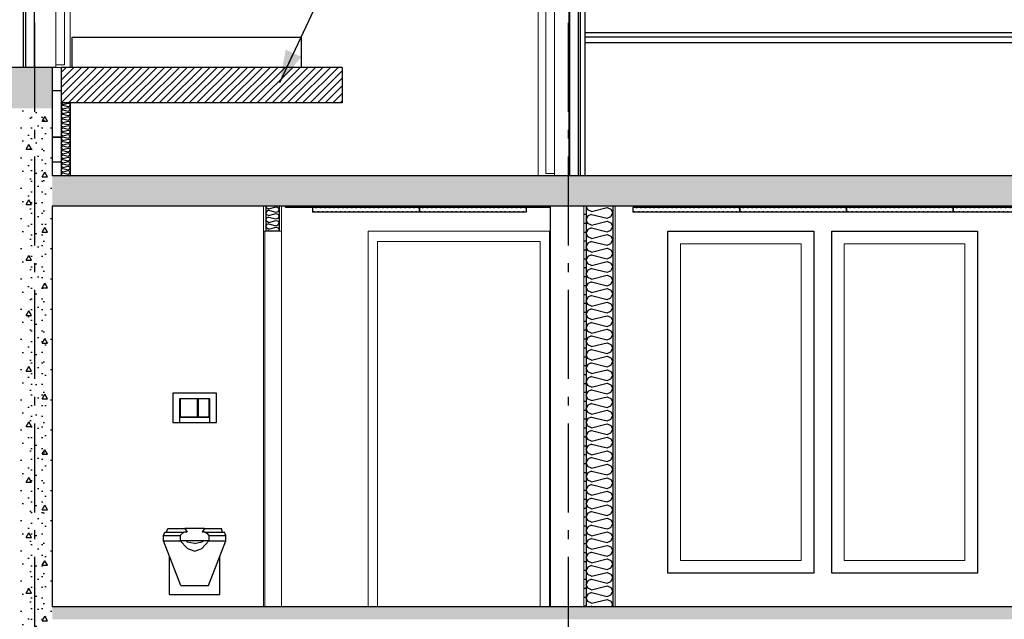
# Model space of a CAD drawing. Header units: millimetres. Extents: x -8544 to 51179, y -2070 to 13050.
# Tile 68 of 168: x 11934 to 17467, y 3750 to 7118. Entities that reach past the tile are written whole.
import ezdxf
from ezdxf.enums import TextEntityAlignment as Align

# ---------------------------------------------------------------- set-up
doc = ezdxf.new("R2010")
doc.units = ezdxf.units.MM
doc.header["$LTSCALE"] = 0.5
doc.header["$MEASUREMENT"] = 0
doc.linetypes.add('Akselinje', pattern=[1500, 1000, -200, 100, -200])
doc.linetypes.add('PLINE', pattern=[0])
for name, color, linetype in [('0(Nye konstruksjoner)', 7, 'Continuous'), ('222- Søyler', 7, 'Continuous'), ('223- Bjelker', 7, 'Continuous'), ('232- Ikke-bærende yttervegger (Skravur)(Nye konstruksjoner)', 7, 'Continuous'), ('232- Ikke-bærende yttervegger(Nye konstruksjoner)', 7, 'Continuous'), ('24-- Innervegger (Skravur)(Nye konstruksjoner)', 7, 'Continuous'), ('24-- Innervegger(Nye konstruksjoner)', 7, 'Continuous'), ('2411 Bærende innervegger betong', 7, 'Continuous'), ('2411 Bærende innervegger betong (Skravur)', 7, 'Continuous'), ('242- Ikke-bærende innervegger (Skravur)(Nye konstruksjoner)', 7, 'Continuous'), ('242- Ikke-bærende innervegger(Nye konstruksjoner)', 7, 'Continuous'), ('251- Frittbærende dekker', 7, 'Continuous'), ('251- Frittbærende dekker (Skravur)', 7, 'Continuous'), ('251- Frittbærende dekker(Nye konstruksjoner)', 7, 'Continuous'), ('252- Gulv på grunn_ bunnplate', 7, 'Continuous'), ('252- Gulv på grunn_ bunnplate (Skravur)', 7, 'Continuous'), ('253- Oppforet gulv_ påstøp (Skravur)(Nye konstruksjoner)', 7, 'Continuous'), ('253- Oppforet gulv_ påstøp(Nye konstruksjoner)', 7, 'Continuous'), ('256- Faste himlinger og overflatebehandling(Nye konstruksjoner)', 7, 'Continuous'), ('257- Systemhimlinger (Skravur)(Nye konstruksjoner)', 7, 'Continuous'), ('257- Systemhimlinger(Nye konstruksjoner)', 7, 'Continuous'), ('281- Innvendige trapper(Nye konstruksjoner)', 7, 'Continuous'), ('315- Utstyr for sanitærinstallasjoner(Nye konstruksjoner)', 7, 'Continuous'), ('82-- Modullinjer', 7, 'Continuous'), ('832- Tekst bygning(Nye konstruksjoner)', 7, 'Continuous')]:
    doc.layers.add(name, color=color, linetype=linetype)
for name, color, linetype, lineweight in [('234- Vinduer_ dører_ porter(Nye konstruksjoner)', 7, 'Continuous', 0), ('236- Innvendig kledning og overflate(Nye konstruksjoner)', 7, 'Continuous', 0), ('244- Vinduer_ dører_ foldevegger(Nye konstruksjoner)', 7, 'Continuous', 0)]:
    doc.layers.add(name, color=color, linetype=linetype, lineweight=lineweight)
doc.styles.add('GENERATED_STYLE_1', font='arial.ttf')
doc.dimstyles.new('GENERATED_STYLE__2', dxfattribs={"dimtxt": 0.18, "dimasz": 182.4, "dimexe": 0.18, "dimexo": 0.0625, "dimgap": 0, "dimtad": 0, "dimtih": 1, "dimtoh": 1, "dimdec": 4, "dimzin": 0, "dimdsep": 46, "dimcen": 0.09, "dimadec": 0, "dimazin": 0, "dimtfac": 1, "dimtdec": 4, "dimtmove": 0, "dimatfit": 3, "dimldrblk": 'ARROWHEAD_5', "dimfxl": 1, "dimtolj": 1, "dimtzin": 0, "dimarcsym": 0})
pattern_1 = [(0, (0, 0), (0, 311.7692), [30, -150]), (0, (90, 155.9), (0, 311.7692), [30, -150]), (60, (0, 0), (-270, 155.8846), [30, -150]), (60, (180, 0), (-270, 155.8846), [30, -150]), (120, (30, 0), (270, 155.8846), [30, -150]), (120, (210, 0), (270, 155.8846), [30, -150]), (0, (0, 30), (0, 60), [0, -60, 0, -90]), (45, (30, 30), (-42.42641, 42.42641), [0, -45, 0, -75])]
pattern_2 = [(270, (0, 0), (86.60254, 0), [0, -50]), (270, (43.3, -25), (86.60254, 0), [0, -50])]
pattern_3 = [(0, (0, 0), (0, 43.30127), [0, -25]), (0, (12.5, 21.65), (0, 43.30127), [0, -25])]

# ---------------------------------------------------------------- blocks, each defined once
blk = doc.blocks.new('*X79')
at = {"layer": '24-- Innervegger (Skravur)(Nye konstruksjoner)', "linetype": 'PLINE'}
for p, q in [((13321.8, 6042.7), (13316.9, 6032.4)), ((13321.8, 6022), (13316.9, 6032.4)), ((13321.8, 6060), (13317.1, 6070)), ((13332, 6055.3), (13321.8, 6060)), ((13332, 6047.4), (13321.8, 6042.7)), ((13332, 6055.3), (13376, 6066.3)), ((13332, 6047.4), (13376, 6036.4)), ((13376, 6066.3), (13386.1, 6061.7)), ((13376, 6036.4), (13386.1, 6041)), ((13386.1, 6061.7), (13391.9, 6051.3)), ((13386.1, 6041), (13391.9, 6051.3)), ((13321.8, 6004.8), (13316.9, 5994.4)), ((13321.8, 5984.1), (13316.9, 5994.4)), ((13332, 6017.4), (13321.8, 6022)), ((13332, 6009.4), (13321.8, 6004.8)), ((13332, 5979.5), (13321.8, 5984.1)), ((13332, 6017.4), (13376, 6028.4)), ((13332, 6009.4), (13376, 5998.4)), ((13332, 5979.5), (13376, 5990.5)), ((13376, 6028.4), (13386.1, 6023.8)), ((13376, 5998.4), (13386.1, 6003)), ((13376, 5990.5), (13386.1, 5985.8)), ((13386.1, 6023.8), (13391.9, 6013.4)), ((13386.1, 6003), (13391.9, 6013.4)), ((13386.1, 5985.8), (13391.9, 5975.5)), ((13321.8, 5966.9), (13316.9, 5956.5)), ((13321.8, 5946.1), (13316.9, 5956.5)), ((13332, 5971.5), (13321.8, 5966.9)), ((13332, 5941.5), (13321.8, 5946.1)), ((13332, 5933.5), (13324.2, 5930)), ((13332, 5971.5), (13376, 5960.5)), ((13332, 5941.5), (13376, 5952.5)), ((13332, 5933.5), (13346.2, 5930)), ((13376, 5960.5), (13386.1, 5965.1)), ((13376, 5952.5), (13386.1, 5947.9)), ((13386.1, 5965.1), (13391.9, 5975.5)), ((13386.1, 5947.9), (13391.9, 5937.5)), ((13387.7, 5930), (13391.9, 5937.5))]:
    blk.add_line(p, q, dxfattribs=at)
blk = doc.blocks.new('*X81')
at = {"layer": '232- Ikke-bærende yttervegger (Skravur)(Nye konstruksjoner)', "linetype": 'PLINE'}
for p, q in [((12170.2, 6645.1), (12167.9, 6650)), ((12177, 6642.1), (12170.2, 6645.1)), ((12177, 6642.1), (12206.3, 6649.4)), ((12206.3, 6649.4), (12213.1, 6646.3)), ((12213.1, 6646.3), (12216.9, 6639.4)), ((12170.2, 6633.7), (12166.9, 6626.8)), ((12170.2, 6619.9), (12166.9, 6626.8)), ((12170.2, 6608.4), (12166.9, 6601.5)), ((12170.2, 6594.6), (12166.9, 6601.5)), ((12177, 6636.8), (12170.2, 6633.7)), ((12177, 6616.8), (12170.2, 6619.9)), ((12177, 6611.5), (12170.2, 6608.4)), ((12177, 6591.5), (12170.2, 6594.6)), ((12177, 6586.2), (12170.2, 6583.1)), ((12177, 6636.8), (12206.3, 6629.4)), ((12177, 6616.8), (12206.3, 6624.1)), ((12177, 6611.5), (12206.3, 6604.1)), ((12177, 6591.5), (12206.3, 6598.8)), ((12177, 6586.2), (12206.3, 6578.8)), ((12206.3, 6629.4), (12213.1, 6632.5)), ((12206.3, 6624.1), (12213.1, 6621)), ((12206.3, 6604.1), (12213.1, 6607.2)), ((12206.3, 6598.8), (12213.1, 6595.7)), ((12213.1, 6632.5), (12216.9, 6639.4)), ((12213.1, 6621), (12216.9, 6614.1)), ((12213.1, 6607.2), (12216.9, 6614.1)), ((12213.1, 6595.7), (12216.9, 6588.8)), ((12213.1, 6581.9), (12216.9, 6588.8)), ((12170.2, 6583.1), (12166.9, 6576.2)), ((12170.2, 6569.3), (12166.9, 6576.2)), ((12170.2, 6557.8), (12166.9, 6550.9)), ((12170.2, 6544), (12166.9, 6550.9)), ((12170.2, 6532.5), (12166.9, 6525.6)), ((12177, 6566.2), (12170.2, 6569.3)), ((12177, 6560.9), (12170.2, 6557.8)), ((12177, 6540.9), (12170.2, 6544)), ((12177, 6535.6), (12170.2, 6532.5)), ((12177, 6566.2), (12206.3, 6573.5)), ((12177, 6560.9), (12206.3, 6553.5)), ((12177, 6540.9), (12206.3, 6548.2)), ((12177, 6535.6), (12206.3, 6528.2)), ((12206.3, 6578.8), (12213.1, 6581.9)), ((12206.3, 6573.5), (12213.1, 6570.4)), ((12206.3, 6553.5), (12213.1, 6556.6)), ((12206.3, 6548.2), (12213.1, 6545.1)), ((12206.3, 6528.2), (12213.1, 6531.3)), ((12213.1, 6570.4), (12216.9, 6563.5)), ((12213.1, 6556.6), (12216.9, 6563.5)), ((12213.1, 6545.1), (12216.9, 6538.2)), ((12213.1, 6531.3), (12216.9, 6538.2)), ((12170.2, 6518.7), (12166.9, 6525.6)), ((12170.2, 6507.2), (12166.9, 6500.3)), ((12170.2, 6493.4), (12166.9, 6500.3)), ((12170.2, 6481.9), (12166.9, 6475)), ((12170.2, 6468.1), (12166.9, 6475)), ((12177, 6515.6), (12170.2, 6518.7)), ((12177, 6510.3), (12170.2, 6507.2)), ((12177, 6490.3), (12170.2, 6493.4)), ((12177, 6485), (12170.2, 6481.9)), ((12177, 6515.6), (12206.3, 6522.9)), ((12177, 6510.3), (12206.3, 6503)), ((12177, 6490.3), (12206.3, 6497.6)), ((12177, 6485), (12206.3, 6477.7)), ((12206.3, 6522.9), (12213.1, 6519.9)), ((12206.3, 6503), (12213.1, 6506)), ((12206.3, 6497.6), (12213.1, 6494.6)), ((12206.3, 6477.7), (12213.1, 6480.7)), ((12213.1, 6519.9), (12216.9, 6512.9)), ((12213.1, 6506), (12216.9, 6512.9)), ((12213.1, 6494.6), (12216.9, 6487.7)), ((12213.1, 6480.7), (12216.9, 6487.7)), ((12170.2, 6456.6), (12166.9, 6449.7)), ((12170.2, 6442.8), (12166.9, 6449.7)), ((12170.2, 6431.3), (12166.9, 6424.4)), ((12170.2, 6417.5), (12166.9, 6424.4)), ((12177, 6465), (12170.2, 6468.1)), ((12177, 6459.7), (12170.2, 6456.6)), ((12177, 6439.7), (12170.2, 6442.8)), ((12177, 6434.4), (12170.2, 6431.3)), ((12177, 6465), (12206.3, 6472.3)), ((12177, 6459.7), (12206.3, 6452.4)), ((12177, 6439.7), (12206.3, 6447.1)), ((12177, 6434.4), (12206.3, 6427.1)), ((12177, 6414.4), (12206.3, 6421.8)), ((12206.3, 6472.3), (12213.1, 6469.3)), ((12206.3, 6452.4), (12213.1, 6455.5)), ((12206.3, 6447.1), (12213.1, 6444)), ((12206.3, 6427.1), (12213.1, 6430.2)), ((12206.3, 6421.8), (12213.1, 6418.7)), ((12213.1, 6469.3), (12216.9, 6462.4)), ((12213.1, 6455.5), (12216.9, 6462.4)), ((12213.1, 6444), (12216.9, 6437.1)), ((12213.1, 6430.2), (12216.9, 6437.1)), ((12213.1, 6418.7), (12216.9, 6411.8)), ((12170.2, 6406), (12166.9, 6399.1)), ((12170.2, 6392.2), (12166.9, 6399.1)), ((12170.2, 6380.7), (12166.9, 6373.8)), ((12170.2, 6366.9), (12166.9, 6373.8)), ((12177, 6414.4), (12170.2, 6417.5)), ((12177, 6409.1), (12170.2, 6406)), ((12177, 6389.1), (12170.2, 6392.2)), ((12177, 6383.8), (12170.2, 6380.7)), ((12177, 6363.8), (12170.2, 6366.9)), ((12177, 6409.1), (12206.3, 6401.8)), ((12177, 6389.1), (12206.3, 6396.5)), ((12177, 6383.8), (12206.3, 6376.5)), ((12177, 6363.8), (12206.3, 6371.2)), ((12206.3, 6401.8), (12213.1, 6404.9)), ((12206.3, 6396.5), (12213.1, 6393.4)), ((12206.3, 6376.5), (12213.1, 6379.6)), ((12206.3, 6371.2), (12213.1, 6368.1)), ((12213.1, 6404.9), (12216.9, 6411.8)), ((12213.1, 6393.4), (12216.9, 6386.5)), ((12213.1, 6379.6), (12216.9, 6386.5)), ((12213.1, 6368.1), (12216.9, 6361.2)), ((12170.2, 6355.4), (12166.9, 6348.5)), ((12170.2, 6341.6), (12166.9, 6348.5)), ((12170.2, 6330.2), (12166.9, 6323.2)), ((12170.2, 6316.3), (12166.9, 6323.2)), ((12177, 6358.5), (12170.2, 6355.4)), ((12177, 6338.6), (12170.2, 6341.6)), ((12177, 6333.2), (12170.2, 6330.2)), ((12177, 6313.3), (12170.2, 6316.3)), ((12177, 6307.9), (12170.2, 6304.9)), ((12177, 6358.5), (12206.3, 6351.2)), ((12177, 6338.6), (12206.3, 6345.9)), ((12177, 6333.2), (12206.3, 6325.9)), ((12177, 6313.3), (12206.3, 6320.6)), ((12177, 6307.9), (12206.3, 6300.6)), ((12206.3, 6351.2), (12213.1, 6354.3)), ((12206.3, 6345.9), (12213.1, 6342.8)), ((12206.3, 6325.9), (12213.1, 6329)), ((12206.3, 6320.6), (12213.1, 6317.5)), ((12213.1, 6354.3), (12216.9, 6361.2)), ((12213.1, 6342.8), (12216.9, 6335.9)), ((12213.1, 6329), (12216.9, 6335.9)), ((12213.1, 6317.5), (12216.9, 6310.6)), ((12213.1, 6303.7), (12216.9, 6310.6)), ((12170.2, 6304.9), (12166.9, 6298)), ((12170.2, 6291), (12166.9, 6298)), ((12170.2, 6279.6), (12166.9, 6272.7)), ((12170.2, 6265.8), (12166.9, 6272.7)), ((12170.2, 6254.3), (12166.9, 6247.4)), ((12177, 6288), (12170.2, 6291)), ((12177, 6282.7), (12170.2, 6279.6)), ((12177, 6262.7), (12170.2, 6265.8)), ((12177, 6257.4), (12170.2, 6254.3)), ((12177, 6288), (12206.3, 6295.3)), ((12177, 6282.7), (12206.3, 6275.3)), ((12177, 6262.7), (12206.3, 6270)), ((12177, 6257.4), (12206.3, 6250)), ((12206.3, 6300.6), (12213.1, 6303.7)), ((12206.3, 6295.3), (12213.1, 6292.2)), ((12206.3, 6275.3), (12213.1, 6278.4)), ((12206.3, 6270), (12213.1, 6266.9)), ((12206.3, 6250), (12213.1, 6253.1)), ((12213.1, 6292.2), (12216.9, 6285.3)), ((12213.1, 6278.4), (12216.9, 6285.3)), ((12213.1, 6266.9), (12216.9, 6260)), ((12213.1, 6253.1), (12216.9, 6260)), ((12170.2, 6240.5), (12166.9, 6247.4)), ((12171.2, 6240), (12170.2, 6240.5)), ((12187.5, 6240), (12206.3, 6244.7)), ((12206.3, 6244.7), (12213.1, 6241.6)), ((12213.1, 6241.6), (12214, 6240))]:
    blk.add_line(p, q, dxfattribs=at)
blk = doc.blocks.new('*X93')
at = {"layer": '242- Ikke-bærende innervegger (Skravur)(Nye konstruksjoner)', "linetype": 'PLINE'}
for p, q in [((15126.7, 6049.6), (15117.1, 6070)), ((15147.1, 6040.3), (15126.7, 6049.6)), ((15147.1, 6040.3), (15235, 6062.3)), ((15235, 6062.3), (15255.4, 6053.1)), ((15255.4, 6053.1), (15266.9, 6032.4)), ((15255.4, 6011.7), (15266.9, 6032.4)), ((15126.7, 6015.2), (15116.9, 5994.4)), ((15126.7, 5973.7), (15116.9, 5994.4)), ((15147.1, 6024.4), (15126.7, 6015.2)), ((15147.1, 6024.4), (15235, 6002.4)), ((15147.1, 5964.5), (15235, 5986.5)), ((15235, 6002.4), (15255.4, 6011.7)), ((15235, 5986.5), (15255.4, 5977.2)), ((15255.4, 5977.2), (15266.9, 5956.5)), ((15126.7, 5939.3), (15116.9, 5918.6)), ((15147.1, 5964.5), (15126.7, 5973.7)), ((15147.1, 5948.5), (15126.7, 5939.3)), ((15147.1, 5948.5), (15235, 5926.5)), ((15235, 5926.5), (15255.4, 5935.8)), ((15255.4, 5935.8), (15266.9, 5956.5)), ((15126.7, 5897.8), (15116.9, 5918.6)), ((15147.1, 5888.6), (15126.7, 5897.8)), ((15147.1, 5872.6), (15126.7, 5863.4)), ((15147.1, 5888.6), (15235, 5910.6)), ((15147.1, 5872.6), (15235, 5850.7)), ((15235, 5910.6), (15255.4, 5901.3)), ((15255.4, 5901.3), (15266.9, 5880.6)), ((15255.4, 5859.9), (15266.9, 5880.6)), ((15126.7, 5863.4), (15116.9, 5842.7)), ((15126.7, 5822), (15116.9, 5842.7)), ((15147.1, 5812.7), (15126.7, 5822)), ((15147.1, 5812.7), (15235, 5834.7)), ((15235, 5850.7), (15255.4, 5859.9)), ((15235, 5834.7), (15255.4, 5825.5)), ((15255.4, 5825.5), (15266.9, 5804.7)), ((15126.7, 5787.5), (15116.9, 5766.8)), ((15126.7, 5746.1), (15116.9, 5766.8)), ((15147.1, 5796.8), (15126.7, 5787.5)), ((15147.1, 5796.8), (15235, 5774.8)), ((15147.1, 5736.8), (15235, 5758.8)), ((15235, 5774.8), (15255.4, 5784)), ((15235, 5758.8), (15255.4, 5749.6)), ((15255.4, 5784), (15266.9, 5804.7)), ((15126.7, 5711.6), (15116.9, 5690.9)), ((15147.1, 5736.8), (15126.7, 5746.1)), ((15147.1, 5720.9), (15126.7, 5711.6)), ((15147.1, 5720.9), (15235, 5698.9)), ((15235, 5698.9), (15255.4, 5708.1)), ((15255.4, 5749.6), (15266.9, 5728.9)), ((15255.4, 5708.1), (15266.9, 5728.9)), ((15126.7, 5670.2), (15116.9, 5690.9)), ((15147.1, 5661), (15126.7, 5670.2)), ((15147.1, 5645), (15126.7, 5635.8)), ((15147.1, 5661), (15235, 5683)), ((15147.1, 5645), (15235, 5623)), ((15235, 5683), (15255.4, 5673.7)), ((15255.4, 5673.7), (15266.9, 5653)), ((15255.4, 5632.3), (15266.9, 5653)), ((15126.7, 5635.8), (15116.9, 5615)), ((15126.7, 5594.3), (15116.9, 5615)), ((15147.1, 5585.1), (15126.7, 5594.3)), ((15147.1, 5585.1), (15235, 5607.1)), ((15235, 5623), (15255.4, 5632.3)), ((15235, 5607.1), (15255.4, 5597.8)), ((15255.4, 5597.8), (15266.9, 5577.1)), ((15126.7, 5559.9), (15116.9, 5539.2)), ((15126.7, 5518.4), (15116.9, 5539.2)), ((15147.1, 5569.1), (15126.7, 5559.9)), ((15147.1, 5569.1), (15235, 5547.1)), ((15235, 5547.1), (15255.4, 5556.4)), ((15255.4, 5556.4), (15266.9, 5577.1)), ((15126.7, 5484), (15116.9, 5463.3)), ((15147.1, 5509.2), (15126.7, 5518.4)), ((15147.1, 5493.3), (15126.7, 5484)), ((15147.1, 5509.2), (15235, 5531.2)), ((15147.1, 5493.3), (15235, 5471.3)), ((15235, 5531.2), (15255.4, 5521.9)), ((15235, 5471.3), (15255.4, 5480.5)), ((15255.4, 5521.9), (15266.9, 5501.2)), ((15255.4, 5480.5), (15266.9, 5501.2)), ((15126.7, 5442.6), (15116.9, 5463.3)), ((15147.1, 5433.3), (15126.7, 5442.6)), ((15147.1, 5433.3), (15235, 5455.3)), ((15235, 5455.3), (15255.4, 5446.1)), ((15255.4, 5446.1), (15266.9, 5425.3)), ((15255.4, 5404.6), (15266.9, 5425.3)), ((15126.7, 5408.1), (15116.9, 5387.4)), ((15126.7, 5366.7), (15116.9, 5387.4)), ((15147.1, 5417.4), (15126.7, 5408.1)), ((15147.1, 5417.4), (15235, 5395.4)), ((15147.1, 5357.4), (15235, 5379.4)), ((15235, 5395.4), (15255.4, 5404.6)), ((15235, 5379.4), (15255.4, 5370.2)), ((15255.4, 5370.2), (15266.9, 5349.5)), ((15126.7, 5332.3), (15116.9, 5311.5)), ((15147.1, 5357.4), (15126.7, 5366.7)), ((15147.1, 5341.5), (15126.7, 5332.3)), ((15147.1, 5341.5), (15235, 5319.5)), ((15235, 5319.5), (15255.4, 5328.7)), ((15255.4, 5328.7), (15266.9, 5349.5)), ((15126.7, 5290.8), (15116.9, 5311.5)), ((15147.1, 5281.6), (15126.7, 5290.8)), ((15147.1, 5265.6), (15126.7, 5256.4)), ((15147.1, 5281.6), (15235, 5303.6)), ((15147.1, 5265.6), (15235, 5243.6)), ((15235, 5303.6), (15255.4, 5294.3)), ((15255.4, 5294.3), (15266.9, 5273.6)), ((15255.4, 5252.9), (15266.9, 5273.6)), ((15126.7, 5256.4), (15116.9, 5235.6)), ((15126.7, 5214.9), (15116.9, 5235.6)), ((15147.1, 5205.7), (15126.7, 5214.9)), ((15147.1, 5205.7), (15235, 5227.7)), ((15235, 5243.6), (15255.4, 5252.9)), ((15235, 5227.7), (15255.4, 5218.4)), ((15255.4, 5218.4), (15266.9, 5197.7)), ((15126.7, 5180.5), (15116.9, 5159.8)), ((15126.7, 5139), (15116.9, 5159.8)), ((15147.1, 5189.7), (15126.7, 5180.5)), ((15147.1, 5189.7), (15235, 5167.7)), ((15147.1, 5129.8), (15235, 5151.8)), ((15235, 5167.7), (15255.4, 5177)), ((15235, 5151.8), (15255.4, 5142.6)), ((15255.4, 5177), (15266.9, 5197.7)), ((15126.7, 5104.6), (15116.9, 5083.9)), ((15147.1, 5129.8), (15126.7, 5139)), ((15147.1, 5113.9), (15126.7, 5104.6)), ((15147.1, 5113.9), (15235, 5091.9)), ((15235, 5091.9), (15255.4, 5101.1)), ((15255.4, 5142.6), (15266.9, 5121.8)), ((15255.4, 5101.1), (15266.9, 5121.8)), ((15126.7, 5063.2), (15116.9, 5083.9)), ((15147.1, 5053.9), (15126.7, 5063.2)), ((15147.1, 5038), (15126.7, 5028.7)), ((15147.1, 5053.9), (15235, 5075.9)), ((15147.1, 5038), (15235, 5016)), ((15235, 5075.9), (15255.4, 5066.7)), ((15255.4, 5066.7), (15266.9, 5046)), ((15255.4, 5025.2), (15266.9, 5046)), ((15126.7, 5028.7), (15116.9, 5008)), ((15126.7, 4987.3), (15116.9, 5008)), ((15147.1, 4978), (15126.7, 4987.3)), ((15147.1, 4978), (15235, 5000)), ((15235, 5016), (15255.4, 5025.2)), ((15235, 5000), (15255.4, 4990.8)), ((15255.4, 4990.8), (15266.9, 4970.1)), ((15126.7, 4952.9), (15116.9, 4932.1)), ((15126.7, 4911.4), (15116.9, 4932.1)), ((15147.1, 4962.1), (15126.7, 4952.9)), ((15147.1, 4962.1), (15235, 4940.1)), ((15235, 4940.1), (15255.4, 4949.4)), ((15255.4, 4949.4), (15266.9, 4970.1)), ((15126.7, 4877), (15116.9, 4856.3)), ((15147.1, 4902.2), (15126.7, 4911.4)), ((15147.1, 4886.2), (15126.7, 4877)), ((15147.1, 4902.2), (15235, 4924.2)), ((15147.1, 4886.2), (15235, 4864.2)), ((15235, 4924.2), (15255.4, 4914.9)), ((15235, 4864.2), (15255.4, 4873.5)), ((15255.4, 4914.9), (15266.9, 4894.2)), ((15255.4, 4873.5), (15266.9, 4894.2)), ((15126.7, 4835.5), (15116.9, 4856.3)), ((15147.1, 4826.3), (15126.7, 4835.5)), ((15147.1, 4826.3), (15235, 4848.3)), ((15235, 4848.3), (15255.4, 4839)), ((15255.4, 4839), (15266.9, 4818.3)), ((15255.4, 4797.6), (15266.9, 4818.3)), ((15126.7, 4801.1), (15116.9, 4780.4)), ((15126.7, 4759.7), (15116.9, 4780.4)), ((15147.1, 4810.3), (15126.7, 4801.1)), ((15147.1, 4750.4), (15126.7, 4759.7)), ((15147.1, 4810.3), (15235, 4788.3)), ((15147.1, 4750.4), (15235, 4772.4)), ((15235, 4788.3), (15255.4, 4797.6)), ((15235, 4772.4), (15255.4, 4763.2)), ((15255.4, 4763.2), (15266.9, 4742.4)), ((15126.7, 4725.2), (15116.9, 4704.5)), ((15126.7, 4683.8), (15116.9, 4704.5)), ((15147.1, 4734.5), (15126.7, 4725.2)), ((15147.1, 4734.5), (15235, 4712.5)), ((15235, 4712.5), (15255.4, 4721.7)), ((15255.4, 4721.7), (15266.9, 4742.4)), ((15126.7, 4649.3), (15116.9, 4628.6)), ((15147.1, 4674.5), (15126.7, 4683.8)), ((15147.1, 4658.6), (15126.7, 4649.3)), ((15147.1, 4674.5), (15235, 4696.5)), ((15147.1, 4658.6), (15235, 4636.6)), ((15235, 4696.5), (15255.4, 4687.3)), ((15255.4, 4687.3), (15266.9, 4666.6)), ((15255.4, 4645.8), (15266.9, 4666.6)), ((15126.7, 4607.9), (15116.9, 4628.6)), ((15147.1, 4598.6), (15126.7, 4607.9)), ((15147.1, 4598.6), (15235, 4620.6)), ((15235, 4636.6), (15255.4, 4645.8)), ((15235, 4620.6), (15255.4, 4611.4)), ((15255.4, 4611.4), (15266.9, 4590.7)), ((15126.7, 4573.5), (15116.9, 4552.7)), ((15126.7, 4532), (15116.9, 4552.7)), ((15147.1, 4582.7), (15126.7, 4573.5)), ((15147.1, 4582.7), (15235, 4560.7)), ((15147.1, 4522.8), (15235, 4544.8)), ((15235, 4560.7), (15255.4, 4570)), ((15235, 4544.8), (15255.4, 4535.5)), ((15255.4, 4570), (15266.9, 4590.7)), ((15126.7, 4497.6), (15116.9, 4476.9)), ((15147.1, 4522.8), (15126.7, 4532)), ((15147.1, 4506.8), (15126.7, 4497.6)), ((15147.1, 4506.8), (15235, 4484.8)), ((15235, 4484.8), (15255.4, 4494.1)), ((15255.4, 4535.5), (15266.9, 4514.8)), ((15255.4, 4494.1), (15266.9, 4514.8)), ((15126.7, 4456.1), (15116.9, 4476.9)), ((15147.1, 4446.9), (15126.7, 4456.1)), ((15147.1, 4430.9), (15126.7, 4421.7)), ((15147.1, 4446.9), (15235, 4468.9)), ((15147.1, 4430.9), (15235, 4409)), ((15235, 4468.9), (15255.4, 4459.6)), ((15255.4, 4459.6), (15266.9, 4438.9)), ((15255.4, 4418.2), (15266.9, 4438.9)), ((15126.7, 4421.7), (15116.9, 4401)), ((15126.7, 4380.3), (15116.9, 4401)), ((15147.1, 4371), (15126.7, 4380.3)), ((15147.1, 4371), (15235, 4393)), ((15235, 4409), (15255.4, 4418.2)), ((15235, 4393), (15255.4, 4383.8)), ((15255.4, 4383.8), (15266.9, 4363)), ((15126.7, 4345.8), (15116.9, 4325.1)), ((15126.7, 4304.4), (15116.9, 4325.1)), ((15147.1, 4355.1), (15126.7, 4345.8)), ((15147.1, 4355.1), (15235, 4333.1)), ((15147.1, 4295.1), (15235, 4317.1)), ((15235, 4333.1), (15255.4, 4342.3)), ((15235, 4317.1), (15255.4, 4307.9)), ((15255.4, 4342.3), (15266.9, 4363)), ((15126.7, 4269.9), (15116.9, 4249.2)), ((15147.1, 4295.1), (15126.7, 4304.4)), ((15147.1, 4279.2), (15126.7, 4269.9)), ((15147.1, 4279.2), (15235, 4257.2)), ((15235, 4257.2), (15255.4, 4266.4)), ((15255.4, 4307.9), (15266.9, 4287.2)), ((15255.4, 4266.4), (15266.9, 4287.2)), ((15126.7, 4228.5), (15116.9, 4249.2)), ((15147.1, 4219.3), (15126.7, 4228.5)), ((15147.1, 4219.3), (15235, 4241.3)), ((15235, 4241.3), (15255.4, 4232)), ((15255.4, 4232), (15266.9, 4211.3)), ((15255.4, 4190.6), (15266.9, 4211.3)), ((15126.7, 4194.1), (15116.9, 4173.3)), ((15126.7, 4152.6), (15116.9, 4173.3)), ((15147.1, 4203.3), (15126.7, 4194.1)), ((15147.1, 4143.4), (15126.7, 4152.6)), ((15147.1, 4203.3), (15235, 4181.3)), ((15147.1, 4143.4), (15235, 4165.4)), ((15235, 4181.3), (15255.4, 4190.6)), ((15235, 4165.4), (15255.4, 4156.1)), ((15255.4, 4156.1), (15266.9, 4135.4)), ((15126.7, 4118.2), (15116.9, 4097.5)), ((15126.7, 4076.7), (15116.9, 4097.5)), ((15147.1, 4127.4), (15126.7, 4118.2)), ((15147.1, 4127.4), (15235, 4105.4)), ((15235, 4105.4), (15255.4, 4114.7)), ((15255.4, 4114.7), (15266.9, 4135.4)), ((15126.7, 4042.3), (15116.9, 4021.6)), ((15147.1, 4067.5), (15126.7, 4076.7)), ((15147.1, 4051.6), (15126.7, 4042.3)), ((15147.1, 4067.5), (15235, 4089.5)), ((15147.1, 4051.6), (15235, 4029.6)), ((15235, 4089.5), (15255.4, 4080.2)), ((15255.4, 4080.2), (15266.9, 4059.5)), ((15255.4, 4038.8), (15266.9, 4059.5)), ((15126.7, 4000.9), (15116.9, 4021.6)), ((15147.1, 3991.6), (15126.7, 4000.9)), ((15147.1, 3991.6), (15235, 4013.6)), ((15235, 4029.6), (15255.4, 4038.8)), ((15235, 4013.6), (15255.4, 4004.4)), ((15255.4, 4004.4), (15266.9, 3983.6)), ((15126.7, 3966.4), (15116.9, 3945.7)), ((15126.7, 3925), (15116.9, 3945.7)), ((15147.1, 3975.7), (15126.7, 3966.4)), ((15147.1, 3975.7), (15235, 3953.7)), ((15147.1, 3915.7), (15235, 3937.7)), ((15235, 3953.7), (15255.4, 3962.9)), ((15235, 3937.7), (15255.4, 3928.5)), ((15255.4, 3962.9), (15266.9, 3983.6)), ((15255.4, 3928.5), (15266.9, 3907.8)), ((15126.7, 3890.5), (15116.9, 3869.8)), ((15147.1, 3915.7), (15126.7, 3925)), ((15147.1, 3899.8), (15126.7, 3890.5)), ((15147.1, 3899.8), (15235, 3877.8)), ((15235, 3877.8), (15255.4, 3887)), ((15255.4, 3887), (15266.9, 3907.8)), ((15126.7, 3849.1), (15116.9, 3869.8)), ((15147.1, 3839.9), (15126.7, 3849.1)), ((15147.1, 3823.9), (15138.4, 3820)), ((15147.1, 3839.9), (15235, 3861.9)), ((15147.1, 3823.9), (15162.7, 3820)), ((15235, 3861.9), (15255.4, 3852.6)), ((15255.4, 3852.6), (15266.9, 3831.9)), ((15260.3, 3820), (15266.9, 3831.9))]:
    blk.add_line(p, q, dxfattribs=at)
blk = doc.blocks.new('Standard grid marker[6]', base_point=(12016.9, 12550))
at = {"layer": '82-- Modullinjer', "linetype": 'Akselinje'}
blk.add_line((12016.9, 12350), (12016.9, 1550), dxfattribs=at)
at = {"layer": '82-- Modullinjer', "style": 'GENERATED_STYLE_1'}
for tag, p in [('AC_MarkerText_1_0', (12016.9, 12887.5)), ('AC_MarkerText_1_1', (12016.9, 1187.5))]:
    blk.add_attdef(tag, text='', height=175, rotation=360, dxfattribs=at).set_placement(p, align=Align.TOP_CENTER)
blk = doc.blocks.new('Standard grid marker[7]', base_point=(15016.9, 12550))
at = {"layer": '82-- Modullinjer', "linetype": 'Akselinje'}
blk.add_line((15016.9, 12350), (15016.9, 1550), dxfattribs=at)
at = {"layer": '82-- Modullinjer', "style": 'GENERATED_STYLE_1'}
for tag, p in [('AC_MarkerText_1_0', (15016.9, 12887.5)), ('AC_MarkerText_1_1', (15016.9, 1187.5))]:
    blk.add_attdef(tag, text='', height=175, rotation=360, dxfattribs=at).set_placement(p, align=Align.TOP_CENTER)
blk = doc.blocks.new('ARROWHEAD_5')
at = {"linetype": 'Continuous'}
blk.add_hatch(color=256, dxfattribs=at).paths.add_polyline_path([(-1, 0.2679), (0, 0), (-1, -0.2679)])
blk.add_line((0, 0), (-1, 0), dxfattribs=at)

msp = doc.modelspace()

# ---------------------------------------------------------------- hatches: boundary and pattern name
at = {"layer": '24-- Innervegger (Skravur)(Nye konstruksjoner)', "linetype": 'Continuous'}
h = msp.add_hatch(dxfattribs=at)
h.set_pattern_fill('Gips', color=256, style=0, pattern_type=2)
h.set_pattern_definition(pattern_2)
h.paths.add_polyline_path([(13304.4, 6070), (13304.4, 5930), (13316.9, 5930), (13316.9, 6070)])
h = msp.add_hatch(dxfattribs=at)
h.set_pattern_fill('Gips', color=256, style=0, pattern_type=2)
h.set_pattern_definition(pattern_2)
h.paths.add_polyline_path([(13391.9, 6070), (13391.9, 5930), (13404.4, 5930), (13404.4, 6070)])
at = {"layer": '2411 Bærende innervegger betong (Skravur)', "linetype": 'Continuous'}
h = msp.add_hatch(dxfattribs=at)
h.set_pattern_fill('Betong_strukturell', color=256, style=0, pattern_type=2)
h.set_pattern_definition(pattern_1)
h.paths.add_polyline_path([(11916.9, 3650), (12116.9, 3650), (12116.9, 6620), (11916.9, 6620)])
at = {"layer": '242- Ikke-bærende innervegger (Skravur)(Nye konstruksjoner)', "linetype": 'Continuous'}
h = msp.add_hatch(dxfattribs=at)
h.set_pattern_fill('Gips', color=256, style=0, pattern_type=2)
h.set_pattern_definition(pattern_2)
h.paths.add_polyline_path([(15104.4, 3820), (15116.9, 3820), (15116.9, 6070), (15104.4, 6070)])
h = msp.add_hatch(dxfattribs=at)
h.set_pattern_fill('Gips', color=256, style=0, pattern_type=2)
h.set_pattern_definition(pattern_2)
h.paths.add_polyline_path([(15266.9, 6070), (15266.9, 3820), (15279.4, 3820), (15279.4, 6070)])
at = {"layer": '251- Frittbærende dekker (Skravur)', "linetype": 'Continuous'}
h = msp.add_hatch(dxfattribs=at)
h.set_pattern_fill('Betong_strukturell', color=256, style=0, pattern_type=2)
h.set_pattern_definition(pattern_1)
h.paths.add_polyline_path([(-688.1, 6850), (-688.1, 6620), (12116.9, 6620), (12116.9, 6850)])
h = msp.add_hatch(dxfattribs=at)
h.set_pattern_fill('Betong_strukturell', color=256, style=0, pattern_type=2)
h.set_pattern_definition(pattern_1)
h.paths.add_polyline_path([(12116.9, 6240), (12116.9, 6070), (25891.9, 6070), (25891.9, 6240)])
at = {"layer": '252- Gulv på grunn_ bunnplate (Skravur)', "linetype": 'Continuous'}
h = msp.add_hatch(dxfattribs=at)
h.set_pattern_fill('Betong_strukturell', color=256, style=0, pattern_type=2)
h.set_pattern_definition(pattern_1)
h.paths.add_polyline_path([(12116.9, 3750), (43797.4, 3750), (43797.4, 3820), (12116.9, 3820)])
at = {"layer": '253- Oppforet gulv_ påstøp (Skravur)(Nye konstruksjoner)', "linetype": 'Continuous'}
h = msp.add_hatch(dxfattribs=at)
h.set_pattern_fill('Skrålinjer_1', color=256, style=0, pattern_type=2)
h.set_pattern_definition([(45, (0, 0), (-21.213203, 21.213203), [])])
h.paths.add_polyline_path([(12166.9, 6650), (13746.9, 6650), (13746.9, 6850), (12166.9, 6850)])
at = {"layer": '257- Systemhimlinger (Skravur)(Nye konstruksjoner)', "linetype": 'Continuous'}
h = msp.add_hatch(dxfattribs=at)
h.set_pattern_fill('Prikker_tett', color=256, style=0, pattern_type=2)
h.set_pattern_definition(pattern_3)
h.paths.add_polyline_path([(13579.4, 6037.5), (14178.4, 6037.5), (14178.4, 6062.5), (13579.4, 6062.5)])
h = msp.add_hatch(dxfattribs=at)
h.set_pattern_fill('Prikker_tett', color=256, style=0, pattern_type=2)
h.set_pattern_definition(pattern_3)
h.paths.add_polyline_path([(14180.4, 6037.5), (14779.4, 6037.5), (14779.4, 6062.5), (14180.4, 6062.5)])
h = msp.add_hatch(dxfattribs=at)
h.set_pattern_fill('Prikker_tett', color=256, style=0, pattern_type=2)
h.set_pattern_definition(pattern_3)
h.paths.add_polyline_path([(15379.4, 6037.5), (15978.4, 6037.5), (15978.4, 6062.5), (15379.4, 6062.5)])
h = msp.add_hatch(dxfattribs=at)
h.set_pattern_fill('Prikker_tett', color=256, style=0, pattern_type=2)
h.set_pattern_definition(pattern_3)
h.paths.add_polyline_path([(15980.4, 6037.5), (16578.4, 6037.5), (16578.4, 6062.5), (15980.4, 6062.5)])
h = msp.add_hatch(dxfattribs=at)
h.set_pattern_fill('Prikker_tett', color=256, style=0, pattern_type=2)
h.set_pattern_definition(pattern_3)
h.paths.add_polyline_path([(16580.4, 6037.5), (17178.4, 6037.5), (17178.4, 6062.5), (16580.4, 6062.5)])
h = msp.add_hatch(dxfattribs=at)
h.set_pattern_fill('Prikker_tett', color=256, style=0, pattern_type=2)
h.set_pattern_definition(pattern_3)
h.paths.add_polyline_path([(17180.4, 6037.5), (17779.4, 6037.5), (17779.4, 6062.5), (17180.4, 6062.5)])

# ---------------------------------------------------------------- linework, layer by layer
at = {"layer": '0(Nye konstruksjoner)', "linetype": 'PLINE'}
for p, q in [((11954.4, 6850), (11954.4, 8960)), ((11966.9, 8960), (11966.9, 6850)), ((12014.9, 8960), (12014.9, 6850)), ((12016.9, 6850), (12016.9, 8960)), ((15021.9, 6240), (15021.9, 8250)), ((15023.9, 8250), (15023.9, 6240)), ((15071.9, 8250), (15071.9, 6240)), ((15084.4, 8250), (15084.4, 6240)), ((12137.4, 6850), (12116.9, 6850)), ((15576.9, 5930), (16396.9, 5930)), ((15576.9, 4010), (15576.9, 5930)), ((16396.9, 5930), (16396.9, 4010)), ((16496.9, 5930), (17316.9, 5930)), ((16496.9, 4010), (16496.9, 5930)), ((17316.9, 5930), (17316.9, 4010)), ((16396.9, 4010), (15576.9, 4010)), ((17316.9, 4010), (16496.9, 4010))]:
    msp.add_line(p, q, dxfattribs=at)
at = {"layer": '222- Søyler', "linetype": 'PLINE'}
for p, q in [((15111.9, 6240), (15111.9, 8328.1)), ((14916.9, 3820), (14916.9, 6070))]:
    msp.add_line(p, q, dxfattribs=at)
at = {"layer": '223- Bjelker', "linetype": 'PLINE'}
for p, q in [((12116.9, 6720.4), (12166.9, 6720.4)), ((12116.9, 6460.4), (12166.9, 6460.4))]:
    msp.add_line(p, q, dxfattribs=at)
at = {"layer": '232- Ikke-bærende yttervegger(Nye konstruksjoner)', "linetype": 'PLINE'}
for p, q in [((15111.9, 6990), (18521.9, 6990)), ((12166.9, 6650), (12166.9, 6240)), ((12216.9, 6650), (12216.9, 6240))]:
    msp.add_line(p, q, dxfattribs=at)
at = {"layer": '234- Vinduer_ dører_ porter(Nye konstruksjoner)', "linetype": 'PLINE'}
for p, q in [((12185.4, 8890), (12185.4, 6864)), ((14890.9, 8180), (14890.9, 6254)), ((12137.4, 6864), (12137.4, 6850)), ((12185.4, 6864), (12137.4, 6864)), ((12166.9, 6850), (12137.4, 6850)), ((14938.9, 6254), (14890.9, 6254)), ((14938.9, 6254), (14938.9, 6240)), ((15647.9, 5859), (15647.9, 4081)), ((16325.9, 5859), (15647.9, 5859)), ((16325.9, 4081), (16325.9, 5859)), ((16567.9, 5859), (16567.9, 4081)), ((17245.9, 5859), (16567.9, 5859)), ((17245.9, 4081), (17245.9, 5859)), ((15647.9, 4081), (16325.9, 4081)), ((16567.9, 4081), (17245.9, 4081))]:
    msp.add_line(p, q, dxfattribs=at)
at = {"layer": '234- Vinduer_ dører_ porter(Nye konstruksjoner)', "linetype": 'PLINE', "flags": 128}
for points in [[(12216.9, 8960), (12216.9, 8902), (12216.9, 6850)], [(14846.9, 8250), (14846.9, 8192), (14846.9, 6240)], [(13312.4, 5930), (13312.4, 5860), (13312.4, 3820)], [(13404.4, 5930), (13404.4, 5860), (13404.4, 3820)]]:
    msp.add_lwpolyline(points, dxfattribs=at)
at = {"layer": '236- Innvendig kledning og overflate(Nye konstruksjoner)', "linetype": 'PLINE'}
for p, q in [((13304.4, 6070), (13304.4, 5930)), ((13404.4, 6070), (13404.4, 5930)), ((15104.4, 6070), (15104.4, 3820)), ((15279.4, 6070), (15279.4, 3820)), ((13404.4, 5930), (13391.9, 5930))]:
    msp.add_line(p, q, dxfattribs=at)
at = {"layer": '236- Innvendig kledning og overflate(Nye konstruksjoner)', "linetype": 'PLINE', "flags": 128}
msp.add_lwpolyline([(13316.9, 5930), (13312.4, 5930), (13304.4, 5930)], dxfattribs=at)
at = {"layer": '24-- Innervegger(Nye konstruksjoner)', "linetype": 'PLINE'}
for p, q in [((12116.9, 6320), (12166.9, 6320)), ((13316.9, 6070), (13316.9, 5930)), ((13391.9, 6070), (13391.9, 5930)), ((13391.9, 5930), (13316.9, 5930))]:
    msp.add_line(p, q, dxfattribs=at)
at = {"layer": '2411 Bærende innervegger betong', "linetype": 'PLINE'}
for p, q in [((12116.9, 6620), (12116.9, 6240)), ((12116.9, 6070), (12116.9, 3820))]:
    msp.add_line(p, q, dxfattribs=at)
at = {"layer": '242- Ikke-bærende innervegger(Nye konstruksjoner)', "linetype": 'PLINE'}
for p, q in [((15116.9, 6070), (15116.9, 3820)), ((15266.9, 6070), (15266.9, 3820))]:
    msp.add_line(p, q, dxfattribs=at)
at = {"layer": '244- Vinduer_ dører_ foldevegger(Nye konstruksjoner)', "linetype": 'PLINE'}
for p, q in [((12137.4, 6864), (12137.4, 8890)), ((14938.9, 8180), (14938.9, 6254)), ((13304.4, 3820), (13304.4, 5930)), ((13891.9, 5930), (13891.9, 5860)), ((14911.9, 5930), (13891.9, 5930)), ((14911.9, 5860), (14911.9, 5930)), ((13944.9, 3820), (13944.9, 5872)), ((13944.9, 5872), (14858.9, 5872)), ((14858.9, 5872), (14858.9, 3820)), ((13891.9, 5860), (13891.9, 3820)), ((14911.9, 3820), (14911.9, 5860))]:
    msp.add_line(p, q, dxfattribs=at)
at = {"layer": '251- Frittbærende dekker', "linetype": 'PLINE'}
for p, q in [((12116.9, 6850), (3686.9, 6850)), ((12116.9, 6850), (12116.9, 6620)), ((12166.9, 6240), (12116.9, 6240)), ((12216.9, 6240), (12166.9, 6240)), ((13304.4, 6070), (12116.9, 6070)), ((15104.4, 6070), (13404.4, 6070)), ((18479.4, 6070), (15279.4, 6070))]:
    msp.add_line(p, q, dxfattribs=at)
at = {"layer": '251- Frittbærende dekker', "linetype": 'PLINE', "flags": 128}
for points in [[(17616.9, 6240), (14938.9, 6240), (14890.9, 6240), (14846.9, 6240), (12216.9, 6240)], [(13404.4, 6070), (13391.9, 6070), (13316.9, 6070), (13304.4, 6070)], [(15279.4, 6070), (15266.9, 6070), (15116.9, 6070), (15104.4, 6070)]]:
    msp.add_lwpolyline(points, dxfattribs=at)
at = {"layer": '251- Frittbærende dekker(Nye konstruksjoner)', "linetype": 'PLINE'}
for p, q in [((15111.9, 7045.4), (18521.9, 7045.4)), ((18521.9, 7020.4), (15111.9, 7020.4))]:
    msp.add_line(p, q, dxfattribs=at)
at = {"layer": '252- Gulv på grunn_ bunnplate', "linetype": 'PLINE'}
msp.add_line((17989.4, 3820), (15279.4, 3820), dxfattribs=at)
at = {"layer": '252- Gulv på grunn_ bunnplate', "linetype": 'PLINE', "flags": 128}
for points in [[(15104.4, 3820), (13404.4, 3820), (13312.4, 3820), (12116.9, 3820)], [(15279.4, 3820), (15266.9, 3820), (15116.9, 3820), (15104.4, 3820)]]:
    msp.add_lwpolyline(points, dxfattribs=at)
at = {"layer": '253- Oppforet gulv_ påstøp(Nye konstruksjoner)', "linetype": 'PLINE'}
for p, q in [((12166.9, 6850), (12166.9, 6650)), ((13746.9, 6850), (13746.9, 6650)), ((12216.9, 6650), (12166.9, 6650)), ((13746.9, 6650), (12216.9, 6650))]:
    msp.add_line(p, q, dxfattribs=at)
at = {"layer": '253- Oppforet gulv_ påstøp(Nye konstruksjoner)', "linetype": 'PLINE', "flags": 128}
msp.add_lwpolyline([(13746.9, 6850), (12216.9, 6850), (12185.4, 6850), (12166.9, 6850)], dxfattribs=at)
at = {"layer": '256- Faste himlinger og overflatebehandling(Nye konstruksjoner)', "linetype": 'PLINE'}
for p, q in [((12116.9, 6457.4), (12166.9, 6457.4)), ((13428.4, 6064), (13428.4, 6070)), ((13428.4, 6064), (13864.9, 6064)), ((13864.9, 6064), (13864.9, 6070)), ((13888.9, 6064), (13888.9, 6070)), ((13888.9, 6064), (14464.9, 6064)), ((14464.9, 6064), (14464.9, 6070)), ((14488.9, 6064), (14488.9, 6070)), ((14488.9, 6064), (14916.9, 6064))]:
    msp.add_line(p, q, dxfattribs=at)
at = {"layer": '257- Systemhimlinger(Nye konstruksjoner)', "linetype": 'PLINE'}
for p, q in [((13579.4, 6062.5), (13579.4, 6037.5)), ((14178.4, 6062.5), (13579.4, 6062.5)), ((14178.4, 6037.5), (13579.4, 6037.5)), ((14178.4, 6062.5), (14178.4, 6037.5)), ((14180.4, 6062.5), (14180.4, 6037.5)), ((14779.4, 6062.5), (14180.4, 6062.5)), ((14779.4, 6037.5), (14180.4, 6037.5)), ((14779.4, 6062.5), (14779.4, 6037.5)), ((15379.4, 6062.5), (15379.4, 6037.5)), ((15978.4, 6062.5), (15379.4, 6062.5)), ((15978.4, 6037.5), (15379.4, 6037.5)), ((15978.4, 6062.5), (15978.4, 6037.5)), ((15980.4, 6062.5), (15980.4, 6037.5)), ((16578.4, 6062.5), (15980.4, 6062.5)), ((16578.4, 6037.5), (15980.4, 6037.5)), ((16578.4, 6062.5), (16578.4, 6037.5)), ((16580.4, 6062.5), (16580.4, 6037.5)), ((17178.4, 6062.5), (16580.4, 6062.5)), ((17178.4, 6037.5), (16580.4, 6037.5)), ((17178.4, 6062.5), (17178.4, 6037.5)), ((17180.4, 6062.5), (17180.4, 6037.5)), ((17779.4, 6062.5), (17180.4, 6062.5)), ((17779.4, 6037.5), (17180.4, 6037.5))]:
    msp.add_line(p, q, dxfattribs=at)
at = {"layer": '281- Innvendige trapper(Nye konstruksjoner)', "linetype": 'PLINE'}
for p, q in [((12229.4, 6850), (12229.4, 7020)), ((12229.4, 7020), (13516.9, 7020)), ((13516.9, 6850), (13516.9, 7020))]:
    msp.add_line(p, q, dxfattribs=at)
at = {"layer": '315- Utstyr for sanitærinstallasjoner(Nye konstruksjoner)', "linetype": 'PLINE'}
for p, q in [((13039.9, 5020), (12793.9, 5020)), ((12793.9, 5020), (12793.9, 4856)), ((12833.9, 4856), (12833.9, 4990)), ((12833.9, 4990), (12999.9, 4990)), ((12933.9, 4988), (12835.9, 4988)), ((12835.9, 4988), (12835.9, 4888)), ((12933.9, 4888), (12933.9, 4988)), ((12935.9, 4988), (12935.9, 4888)), ((12997.9, 4988), (12935.9, 4988)), ((12997.9, 4888), (12997.9, 4988)), ((12999.9, 4990), (12999.9, 4856)), ((13039.9, 4856), (13039.9, 5020)), ((12833.9, 4886), (12999.9, 4886)), ((12835.9, 4888), (12933.9, 4888)), ((12935.9, 4888), (12997.9, 4888)), ((12793.9, 4856), (12833.9, 4856)), ((12833.9, 4856), (12999.9, 4856)), ((12999.9, 4856), (13039.9, 4856)), ((12742.1, 4220), (12749.9, 4240)), ((12742.1, 4190), (12742.1, 4220)), ((12742.1, 4220), (12746.5, 4220)), ((12746.5, 4220), (12756.5, 4220)), ((12749.9, 4240), (12754.1, 4240)), ((12754.1, 4240), (12763.9, 4240)), ((12756.5, 4220), (12772.2, 4220)), ((12759.6, 4240), (12766.6, 4260)), ((12763.9, 4240), (12779.1, 4240)), ((12766.6, 4260), (12770.4, 4260)), ((12770.4, 4260), (12779.2, 4260)), ((12772.2, 4220), (12797.4, 4220)), ((12779.1, 4240), (12803.1, 4240)), ((12779.2, 4260), (12792.9, 4260)), ((12792.9, 4260), (12814.5, 4260)), ((12797.4, 4220), (12831.7, 4220)), ((12803.1, 4240), (12835.9, 4240)), ((12814.5, 4260), (12844, 4260)), ((12831.7, 4220), (12836.5, 4220)), ((12835.9, 4240), (12855.6, 4240)), ((12836.5, 4220), (12836.5, 4190)), ((12844, 4260), (12861.7, 4260)), ((12874.6, 4240), (12855.6, 4240)), ((12972.1, 4260), (12861.7, 4260)), ((12978.3, 4240), (12959.3, 4240)), ((12972.1, 4260), (12989.9, 4260)), ((12978.3, 4240), (12998, 4240)), ((12989.9, 4260), (13019.3, 4260)), ((12997.4, 4220), (13002.1, 4220)), ((12997.4, 4220), (12997.4, 4190)), ((12998, 4240), (13030.7, 4240)), ((13002.1, 4220), (13036.5, 4220)), ((13019.3, 4260), (13040.9, 4260)), ((13030.7, 4240), (13054.7, 4240)), ((13036.5, 4220), (13061.7, 4220)), ((13040.9, 4260), (13054.6, 4260)), ((13054.6, 4260), (13063.5, 4260)), ((13054.7, 4240), (13069.9, 4240)), ((13061.7, 4220), (13077.3, 4220)), ((13063.5, 4260), (13067.3, 4260)), ((13074.3, 4240), (13067.3, 4260)), ((13069.9, 4240), (13079.7, 4240)), ((13077.3, 4220), (13087.4, 4220)), ((13079.7, 4240), (13084, 4240)), ((13091.7, 4220), (13084, 4240)), ((13087.4, 4220), (13091.7, 4220)), ((13091.7, 4190), (13091.7, 4220)), ((12742.1, 4190), (12746.5, 4190)), ((12839.1, 3940), (12742.1, 4190)), ((12746.5, 4190), (12756.5, 4190)), ((12756.5, 4190), (12772.2, 4190)), ((12772.2, 4190), (12797.4, 4190)), ((12797.4, 4190), (12831.7, 4190)), ((12831.7, 4190), (12836.5, 4190)), ((12997.4, 4190), (12836.5, 4190)), ((12956.7, 4147.2), (12997.4, 4190)), ((12994.8, 3940), (13091.7, 4190)), ((12997.4, 4190), (13002.1, 4190)), ((13002.1, 4190), (13036.5, 4190)), ((13036.5, 4190), (13061.7, 4190)), ((13061.7, 4190), (13077.3, 4190)), ((13077.3, 4190), (13087.4, 4190)), ((13087.4, 4190), (13091.7, 4190)), ((12775.9, 3890), (12775.9, 4102.9)), ((13058, 3890), (13058, 4102.9)), ((12839.1, 3940), (12842, 3940)), ((12842, 3940), (12848.7, 3940)), ((12848.7, 3940), (12859.1, 3940)), ((12859.1, 3940), (12869.2, 3940)), ((12869.2, 3940), (12882.9, 3940)), ((12882.9, 3940), (12899.2, 3940)), ((12899.2, 3940), (12916.9, 3940)), ((12916.9, 3940), (12934.6, 3940)), ((12934.6, 3940), (12951, 3940)), ((12951, 3940), (12964.7, 3940)), ((12964.7, 3940), (12974.8, 3940)), ((12974.8, 3940), (12985.2, 3940)), ((12985.2, 3940), (12991.9, 3940)), ((12991.9, 3940), (12994.8, 3940)), ((12775.9, 3890), (13058, 3890))]:
    msp.add_line(p, q, dxfattribs=at)
at = {"layer": '315- Utstyr for sanitærinstallasjoner(Nye konstruksjoner)', "linetype": 'PLINE', "flags": 128}
for points in [[(12855.6, 4240), (12840.3, 4224), (12836.5, 4220)], [(12861.7, 4260), (12866.5, 4253.5), (12874.6, 4240)], [(12972.1, 4260), (12961.1, 4242.6), (12959.3, 4240)], [(12978.3, 4240), (12985, 4232.9), (12997.4, 4220)], [(12836.5, 4190), (12874.3, 4150.3), (12877.2, 4147.2)], [(12869.2, 4190), (12875.1, 4186), (12875.6, 4185.7), (12915.4, 4176.7), (12916.9, 4176.3)], [(12916.9, 4176.3), (12957.8, 4185.6), (12958.3, 4185.7), (12964.7, 4190)], [(12877.2, 4147.2), (12913, 4134.3), (12916.9, 4132.9)], [(12916.9, 4132.9), (12953.4, 4146), (12956.7, 4147.2)]]:
    msp.add_lwpolyline(points, dxfattribs=at)

# ---------------------------------------------------------------- block references
at = {"layer": '232- Ikke-bærende yttervegger(Nye konstruksjoner)'}
msp.add_blockref('*X81', (0, 0), dxfattribs=at)
at = {"layer": '24-- Innervegger(Nye konstruksjoner)'}
msp.add_blockref('*X79', (0, 0), dxfattribs=at)
at = {"layer": '242- Ikke-bærende innervegger(Nye konstruksjoner)'}
msp.add_blockref('*X93', (0, 0), dxfattribs=at)
at = {"layer": '82-- Modullinjer', "linetype": 'PLINE'}
for name, p in [('Standard grid marker[6]', (12016.9, 12550)), ('Standard grid marker[7]', (15016.9, 12550))]:
    msp.add_blockref(name, p, dxfattribs=at)

# ---------------------------------------------------------------- leaders
at = {"layer": '832- Tekst bygning(Nye konstruksjoner)', "linetype": 'PLINE', "annotation_type": 0, "has_hookline": 1, "hookline_direction": 0, "text_width": 1042.9}
msp.add_leader([(13395.3, 6764.5), (13616.3, 7236.1), (13861, 7190.7)], dimstyle='GENERATED_STYLE__2', dxfattribs=at)

doc.saveas('drawing.dxf')
